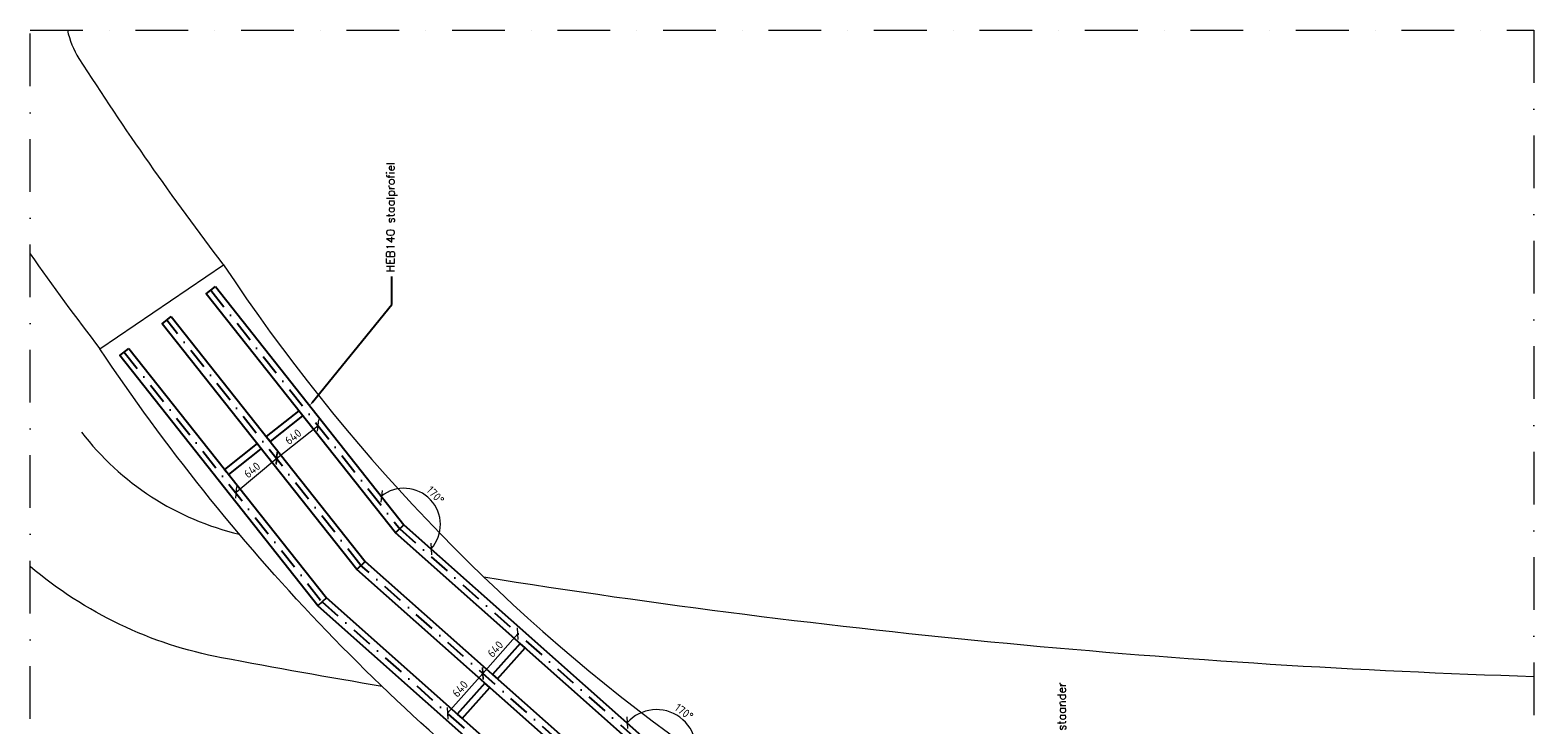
# Model space of a CAD drawing. Header units: metres. Extents: x -95462 to 707558, y 0 to 358316.
# Tile 17 of 50: x 14131 to 32238, y 264757 to 273130. Entities that reach past the tile are written whole.
import ezdxf
from ezdxf import colors
from ezdxf.entities.mleader import LeaderData, LeaderLine
from ezdxf.math import Vec2, Vec3

# ---------------------------------------------------------------- set-up
doc = ezdxf.new("R2010")
doc.units = ezdxf.units.M
doc.header["$LTSCALE"] = 20
doc.linetypes.add('DASHDOT', pattern=[25.4, 12.7, -6.35, 0, -6.35])
for name, color, linetype, lineweight in [('B-WE-GW-WADI_BODEM-G', 252, 'Continuous', 18), ('B-WE-GW-WADI_INSTEEK-G', 252, 'Continuous', 18), ('B-WE-VH-VERHARDING_HALFVERHARDING-G', 253, 'Continuous', 18), ('N-WE-HC-HOUTVORM-DEKDEEL-G', 1, 'Continuous', 18), ('N-WE-SC-STAALVORM_HEA 140-G', 140, 'Continuous', 25), ('N-WE-SC-STAALVORM_HEA 160-G', 140, 'Continuous', 25), ('TL00_hartlijnen staal', 220, 'DASHDOT', 25), ('X-XX-AL-BREEKLIJN-G', 7, 'DASHDOT', 18), ('X-XX-AL-M', 7, 'Continuous', 18)]:
    doc.layers.add(name, color=color, linetype=linetype, lineweight=lineweight)
doc.styles.add('NLCS-ISO', font='NLCS-ISO.ttf')
doc.styles.add('ROMANS', font='romans.shx')
doc.dimstyles.new('NLCS RODOR-DIM-050mm', dxfattribs={"dimscale": 50, "dimtxt": 2, "dimasz": 2, "dimexe": 1.25, "dimexo": 0.625, "dimtad": 1, "dimdec": 0, "dimzin": 1, "dimdsep": 46, "dimtxsty": 'NLCS-ISO', "dimblk": 'OBLIQUE', "dimcen": 0, "dimse1": 1, "dimse2": 1, "dimclrd": 256, "dimclre": 1, "dimclrt": 256, "dimadec": 0, "dimazin": 0, "dimtfac": 1, "dimtdec": 0, "dimtmove": 0, "dimatfit": 0, "dimfxl": 1, "dimtolj": 1, "dimtzin": 0, "dimlwd": -1, "dimlwe": -1, "dimarcsym": 0})
doc.dimstyles.new('NLCS RODOR-DIM-050mm$0', dxfattribs={"dimscale": 50, "dimtxt": 2, "dimasz": 2, "dimexe": 1.25, "dimexo": 0.625, "dimtad": 1, "dimdec": 0, "dimzin": 1, "dimdsep": 46, "dimtxsty": 'NLCS-ISO', "dimblk": 'OBLIQUE', "dimcen": 0, "dimse1": 1, "dimse2": 1, "dimclrd": 256, "dimclre": 1, "dimclrt": 256, "dimadec": 0, "dimazin": 0, "dimtfac": 1, "dimtdec": 0, "dimtmove": 0, "dimatfit": 0, "dimfxl": 1, "dimtolj": 1, "dimtzin": 0, "dimlwd": -1, "dimlwe": -1, "dimarcsym": 0})

# ---------------------------------------------------------------- blocks, each defined once
blk = doc.blocks.new('_Oblique')
at = {"color": 0, "linetype": 'ByBlock', "lineweight": -2}
blk.add_line((-0.5, -0.5), (0.5, 0.5), dxfattribs=at)
blk = doc.blocks.new('*D34')
at = {"layer": 'Defpoints', "color": 0, "transparency": 16777216}
for p in [(19581, 265377), (19683, 265287), (19258, 264808)]:
    blk.add_point(p, dxfattribs=at)
at = {"layer": 'X-XX-AL-M', "transparency": 16777216}
blk.add_line((19156, 264898), (19581, 265377), dxfattribs=at)
at = {"layer": 'X-XX-AL-M', "transparency": 16777216, "xscale": 100, "yscale": 100, "zscale": 100}
for p, rotation in [((19581, 265377), 48.44636114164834), ((19156, 264898), 228.4463611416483)]:
    blk.add_blockref('_Oblique', p, dxfattribs=dict(at, rotation=rotation))
at = {"layer": 'X-XX-AL-M', "transparency": 16777216, "insert": (19308, 265192), "char_height": 100, "attachment_point": 5, "rotation": 48.4464, "style": 'NLCS-ISO'}
blk.add_mtext('\\A1;640', dxfattribs=at)
blk = doc.blocks.new('*D35')
at = {"layer": 'Defpoints', "color": 0, "transparency": 16777216}
for p in [(20005, 265856), (20107, 265766), (19683, 265287)]:
    blk.add_point(p, dxfattribs=at)
at = {"layer": 'X-XX-AL-M', "transparency": 16777216}
blk.add_line((19581, 265377), (20005, 265856), dxfattribs=at)
at = {"layer": 'X-XX-AL-M', "transparency": 16777216, "xscale": 100, "yscale": 100, "zscale": 100}
for p, rotation in [((20005, 265856), 48.44636114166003), ((19581, 265377), 228.4463611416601)]:
    blk.add_blockref('_Oblique', p, dxfattribs=dict(at, rotation=rotation))
at = {"layer": 'X-XX-AL-M', "transparency": 16777216, "insert": (19732, 265671), "char_height": 100, "attachment_point": 5, "rotation": 48.4464, "style": 'NLCS-ISO'}
blk.add_mtext('\\A1;640', dxfattribs=at)
blk = doc.blocks.new('*D36')
at = {"layer": 'Defpoints', "color": 0, "transparency": 16777216}
for p in [(16946, 268157), (17101, 267973), (16456, 267745)]:
    blk.add_point(p, dxfattribs=at)
at = {"layer": 'X-XX-AL-M', "transparency": 16777216}
blk.add_line((16612, 267561), (17101, 267973), dxfattribs=at)
at = {"layer": 'X-XX-AL-M', "transparency": 16777216, "xscale": 100, "yscale": 100, "zscale": 100}
for p, rotation in [((17101, 267973), 40.13770875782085), ((16612, 267561), 220.1377087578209)]:
    blk.add_blockref('_Oblique', p, dxfattribs=dict(at, rotation=rotation))
at = {"layer": 'X-XX-AL-M', "transparency": 16777216, "insert": (16804, 267829), "char_height": 100, "attachment_point": 5, "rotation": 40.1377, "style": 'NLCS-ISO'}
blk.add_mtext('\\A1;640', dxfattribs=at)
blk = doc.blocks.new('*D37')
at = {"layer": 'Defpoints', "color": 0, "transparency": 16777216}
for p in [(17445, 268558), (17599, 268367), (16946, 268157)]:
    blk.add_point(p, dxfattribs=at)
at = {"layer": 'X-XX-AL-M', "transparency": 16777216}
blk.add_line((17100, 267966), (17599, 268367), dxfattribs=at)
at = {"layer": 'X-XX-AL-M', "transparency": 16777216, "xscale": 100, "yscale": 100, "zscale": 100}
for p, rotation in [((17599, 268367), 38.78805698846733), ((17100, 267966), 218.7880569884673)]:
    blk.add_blockref('_Oblique', p, dxfattribs=dict(at, rotation=rotation))
at = {"layer": 'X-XX-AL-M', "transparency": 16777216, "insert": (17299, 268229), "char_height": 100, "attachment_point": 5, "rotation": 38.7881, "style": 'NLCS-ISO'}
blk.add_mtext('\\A1;640', dxfattribs=at)
blk = doc.blocks.new('*D70')
at = {"layer": 'Defpoints', "color": 0, "transparency": 16777216}
for p in [(18633, 267170), (22104, 264669), (21674, 264467), (21674, 264467), (25150, 262352)]:
    blk.add_point(p, dxfattribs=at)
at = {"layer": 'X-XX-AL-M', "transparency": 16777216}
blk.add_arc((21674, 264467), 475, 328.6892, 138.367, dxfattribs=at)
at = {"layer": 'X-XX-AL-M', "transparency": 16777216, "xscale": 100, "yscale": 100, "zscale": 100}
for p, rotation in [((21319, 264783), 228.3670360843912), ((22080, 264220), 238.6891744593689)]:
    blk.add_blockref('_Oblique', p, dxfattribs=dict(at, rotation=rotation))
at = {"layer": 'X-XX-AL-M', "transparency": 16777216, "insert": (22005, 264914), "char_height": 100, "attachment_point": 5, "rotation": 323.5281, "style": 'NLCS-ISO'}
blk.add_mtext('\\A1;170°', dxfattribs=at)
blk = doc.blocks.new('*D71')
at = {"layer": 'Defpoints', "color": 0, "transparency": 16777216}
for p in [(16362, 270039), (19057, 267283), (18633, 267170), (18633, 267170), (21674, 264467)]:
    blk.add_point(p, dxfattribs=at)
at = {"layer": 'X-XX-AL-M', "transparency": 16777216}
blk.add_arc((18633, 267170), 439, 318.367, 128.3597, dxfattribs=at)
at = {"layer": 'X-XX-AL-M', "transparency": 16777216, "xscale": 100, "yscale": 100, "zscale": 100}
for p, rotation in [((18361, 267513), 218.3597078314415), ((18961, 266878), 228.367036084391)]:
    blk.add_blockref('_Oblique', p, dxfattribs=dict(at, rotation=rotation))
at = {"layer": 'X-XX-AL-M', "transparency": 16777216, "insert": (19011, 267527), "char_height": 100, "attachment_point": 5, "rotation": 313.3634, "style": 'NLCS-ISO'}
blk.add_mtext('\\A1;170°', dxfattribs=at)

msp = doc.modelspace()

# ---------------------------------------------------------------- linework, layer by layer
at = {"layer": 'B-WE-GW-WADI_BODEM-G'}
msp.add_lwpolyline([(18370.263, 265220.675, -0.004819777), (16437.864, 265566.799, -0.129951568), (14131.273, 266667.756, -0.129951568)], format="xyb", dxfattribs=at)
at = {"layer": 'B-WE-GW-WADI_INSTEEK-G', "ltscale": 150, "flags": 128}
for points in [[(14750.43, 268285.294, 0.173086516), (16650.484, 267055.566, 0.173086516)], [(19593.361, 266539.975, 0.031680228), (32237.981, 265342.366, 0.031680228)]]:
    msp.add_lwpolyline(points, format="xyb", dxfattribs=at)
at = {"layer": 'B-WE-VH-VERHARDING_HALFVERHARDING-G'}
for points in [[(14581.756, 273129.924, 0.09301651), (14718.997, 272787.53, 0.021016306), (16460.65, 270298.684)], [(14131.273, 270432.525, 0.01002255), (14973.005, 269288.024)]]:
    msp.add_lwpolyline(points, format="xyb", dxfattribs=at)
at = {"layer": 'N-WE-HC-HOUTVORM-DEKDEEL-G', "ltscale": 2.5}
msp.add_lwpolyline([(22046.377, 255303.758, 0.165050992), (23191.925, 257239.65, 0.120165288), (23138.849, 258897.168, 0.124237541), (20779.065, 263184.626, -0.086814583), (14973.005, 269288.024), (16462.027, 270299.62, 0.176458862), (28779.171, 261194.759), (28275.185, 259468.341, 0.10726461), (29113.683, 256121.03, 0.133532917), (31856.381, 253047.295, 0.078799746)], format="xyb", close=True, dxfattribs=at)
at = {"layer": 'N-WE-SC-STAALVORM_HEA 140-G'}
for points in [[(17025.233, 268170.761), (17416.718, 268481.096), (17367.019, 268543.786), (16975.534, 268233.452)], [(16523.148, 267773.884), (16914.633, 268084.218), (16864.935, 268146.909), (16473.45, 267836.574)], [(19759.084, 265313.16), (20090.684, 265686.803), (20030.848, 265739.903), (19699.247, 265366.26)], [(19333.605, 264835.071), (19665.205, 265208.714), (19605.369, 265261.814), (19273.769, 264888.171)]]:
    msp.add_lwpolyline(points, close=True, dxfattribs=at)
at = {"layer": 'N-WE-SC-STAALVORM_HEA 160-G', "flags": 128}
for points in [[(16362.463, 270038.694), (18633.223, 267169.566), (18531.052, 267073.071), (16252.685, 269951.811)], [(15831.785, 269677.947), (18166.155, 266728.446), (18063.983, 266631.951), (15722.006, 269591.063)], [(15319.825, 269293.547), (17699.086, 266287.326), (17596.915, 266190.832), (15210.047, 269206.663)], [(21590.48, 264353.634), (18531.052, 267073.071), (18633.223, 267169.566), (21674.039, 264466.674)], [(21208.497, 263836.884), (18063.983, 266631.951), (18166.155, 266728.446), (21292.056, 263949.923)], [(17596.915, 266190.832), (20826.514, 263320.134), (20910.073, 263433.173), (17699.086, 266287.326)]]:
    msp.add_lwpolyline(points, close=True, dxfattribs=at)
at = {"layer": 'TL00_hartlijnen staal'}
for p, q in [((16307.574, 269995.253), (18582.138, 267121.318)), ((18115.069, 266680.199), (15776.895, 269634.505)), ((15264.936, 269250.105), (17648, 266239.079)), ((18582.138, 267121.318), (21632.259, 264410.154)), ((21250.277, 263893.404), (18115.069, 266680.199)), ((17648, 266239.079), (20868.294, 263376.654))]:
    msp.add_line(p, q, dxfattribs=at)
at = {"layer": 'X-XX-AL-BREEKLIJN-G', "ltscale": 2.5}
msp.add_lwpolyline([(14131.273, 273129.924), (32237.981, 273129.924), (32237.981, 252130.351), (14131.273, 252130.351)], close=True, dxfattribs=at)

# ---------------------------------------------------------------- dimensions: what is measured, and where the dimension line sits
at = {"layer": 'X-XX-AL-M'}
for base, line1, line2, picture, middle in [((19056.831, 267283.319), ((18633.223, 267169.566), (21674.039, 264466.674)), ((16362.463, 270038.694), (18633.223, 267169.566)), '*D71', (19011.172, 267526.517)), ((22104.087, 264669.483), ((21674.039, 264466.674), (25149.952, 262352.386)), ((18633.223, 267169.566), (21674.039, 264466.674)), '*D70', (22004.97, 264914.36))]:
    dim = msp.add_angular_dim_2l(base=base, line1=line1, line2=line2, dimstyle='NLCS RODOR-DIM-050mm', dxfattribs=at)
    dim.commit()
    dim.dimension.update_dxf_attribs({"geometry": picture, "text_midpoint": middle})
for p1, p2, distance, picture, middle in [((16945.982, 268157.352), (17444.856, 268558.286), -245.947, '*D37', (17298.592, 268229.442)), ((16456.468, 267744.592), (16945.982, 268157.352), -240.741, '*D36', (16804.037, 267829.042)), ((19682.673, 265286.801), (20107.199, 265765.736), 136.249, '*D35', (19732.174, 265670.54)), ((19258.147, 264807.866), (19682.673, 265286.801), 136.249, '*D34', (19307.648, 265191.605))]:
    dim = msp.add_aligned_dim(p1=p1, p2=p2, distance=distance, dimstyle='NLCS RODOR-DIM-050mm$0', dxfattribs=at)
    dim.commit()
    dim.dimension.update_dxf_attribs({"geometry": picture, "text_midpoint": middle})

# ---------------------------------------------------------------- leaders
ml = msp.add_multileader_mtext('Standard')
ml.set_content('HEB140 staalprofiel', color=2, style='ROMANS')
ml.set_leader_properties(color=1)
ml.build(insert=Vec2(0, 0))
ml.multileader.update_dxf_attribs({"has_dogleg": 0, "text_left_attachment_type": 3, "text_right_attachment_type": 3, "dogleg_length": 0.36, "arrow_head_size": 50, "scale": 50})
ctx = ml.context
ctx.base_point, ctx.scale, ctx.char_height, ctx.arrow_head_size, ctx.landing_gap_size, ctx.plane_origin, ctx.plane_x_axis, ctx.plane_y_axis = Vec3(18487.611, 270159.846), 50, 100, 50, 50, Vec3(18758.901, 269353.099), Vec3(0, 1), Vec3(-1, 0)
ctx.left_attachment, ctx.right_attachment = 3, 3
notes = []
notes.append((ctx, [(0, (1, 1, 0), (18487.611, 270141.846), (0, 1), 18, [(0, [(17497.843, 268604.13), (18487.611, 269822.987)], 0, [])])]))
ctx.mtext.insert, ctx.mtext.text_direction, ctx.mtext.rotation, ctx.mtext.flow_direction = Vec3(18420.944, 270209.846), Vec3(0, 1), 1.570796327, 5
ml = msp.add_multileader_mtext('Standard')
ml.set_content('HEB140 staalprofiel staander', color=2, style='ROMANS')
ml.set_leader_properties(color=1)
ml.build(insert=Vec2(0, 0))
ml.multileader.update_dxf_attribs({"has_dogleg": 0, "text_left_attachment_type": 3, "text_right_attachment_type": 3, "dogleg_length": 0.36, "arrow_head_size": 50, "scale": 50})
ctx = ml.context
ctx.base_point, ctx.scale, ctx.char_height, ctx.arrow_head_size, ctx.landing_gap_size, ctx.plane_origin, ctx.plane_x_axis, ctx.plane_y_axis = Vec3(26568.276, 263240.575), 50, 100, 50, 50, Vec3(26839.566, 262433.829), Vec3(0, 1), Vec3(-1, 0)
ctx.left_attachment, ctx.right_attachment = 3, 3
notes.append((ctx, [(0, (1, 1, 0), (26568.276, 263222.575), (0, 1), 18, [(0, [(24842.633, 261715.951), (26568.276, 262903.717)], 0, [])])]))
ctx.mtext.insert, ctx.mtext.text_direction, ctx.mtext.rotation, ctx.mtext.flow_direction = Vec3(26501.609, 263290.575), Vec3(0, 1), 1.570796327, 5
for ctx, leaders in notes:
    for number, flags, end, landing, length, lines in leaders:
        leader = LeaderData()
        leader.index, (leader.has_last_leader_line, leader.has_dogleg_vector, leader.attachment_direction) = number, flags
        leader.last_leader_point, leader.dogleg_vector, leader.dogleg_length = Vec3(end), Vec3(landing), length
        for number, points, colour, breaks in lines:
            line = LeaderLine()
            line.index, line.vertices, line.color, line.breaks = number, Vec3.list(points), colors.encode_raw_color(colour), breaks
            leader.lines.append(line)
        ctx.leaders.append(leader)

doc.saveas('drawing.dxf')
